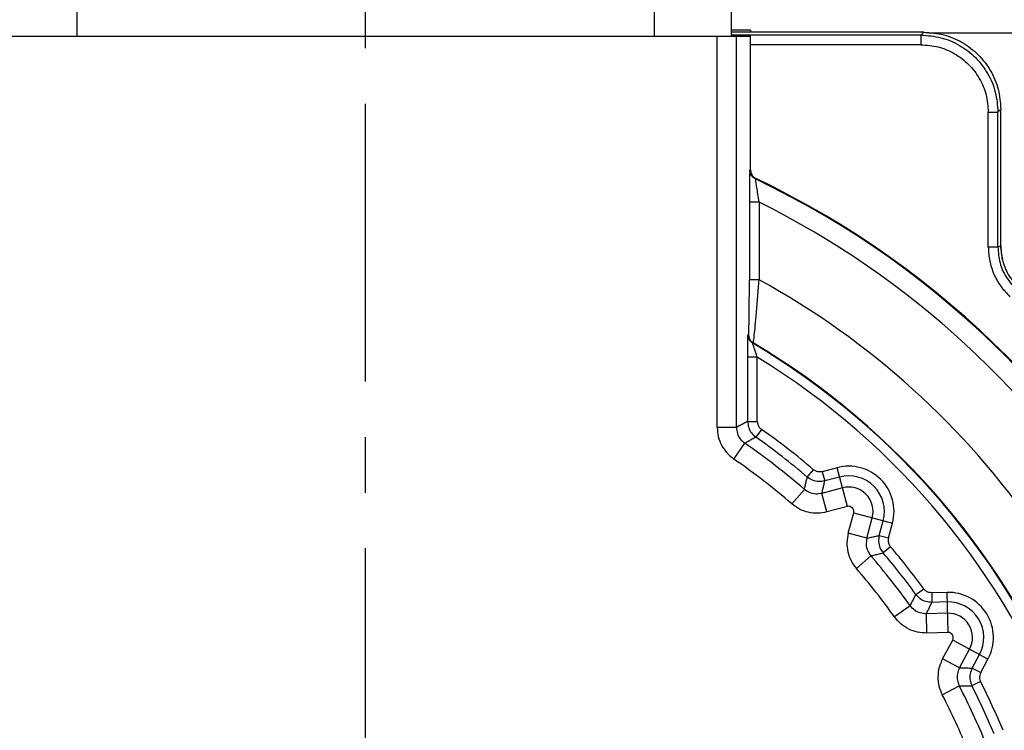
# Model space of a CAD drawing. Extents: x -86 to 544, y -113 to 333.
# Tile 7 of 26: x 47 to 78, y 212 to 234. Entities that reach past the tile are written whole.
import ezdxf
from ezdxf.enums import TextEntityAlignment as Align

# ---------------------------------------------------------------- set-up
doc = ezdxf.new("R2010")
doc.units = 0
doc.header["$LTSCALE"] = 23.1
doc.header["$MEASUREMENT"] = 0
doc.linetypes.add('CENTER', pattern=[0.6, 0.375, -0.075, 0.075, -0.075])
doc.layers.get('0').update_dxf_attribs({"linetype": 'CONTINUOUS'})
doc.layers.add('DEFAULT_1', color=7, linetype='CENTER')
doc.styles.add('TEXTSTYLE_0', font='txt', dxfattribs={"width": 0.8})
doc.dimstyles.new('DIMSTYLE_4', dxfattribs={"dimtxt": 2.5, "dimasz": 0.18, "dimexe": 0.18, "dimexo": 0.0625, "dimgap": 0.09, "dimtad": 0, "dimtih": 1, "dimtoh": 1, "dimdec": 4, "dimlfac": 1.666667, "dimzin": 0, "dimdsep": 46, "dimtxsty": 'Standard', "dimcen": 0.09, "dimadec": 0, "dimazin": 0, "dimtp": 0.1, "dimtm": 0.1, "dimtfac": 1, "dimtdec": 4, "dimtofl": 0, "dimtmove": 0, "dimatfit": 0, "dimfxl": 0, "dimtolj": 1, "dimtzin": 0, "dimarcsym": 0})

# ---------------------------------------------------------------- blocks, each defined once
blk = doc.blocks.new('*D10')
at = {"color": 7, "linetype": 'Continuous'}
for p, q in [((47.714, 262.886), (18.213, 262.886)), ((19.413, 262.886), (19.413, 218.231)), ((19.413, 173.576), (19.413, 218.231)), ((27.239, 173.576), (18.213, 173.576))]:
    blk.add_line(p, q, dxfattribs=at)
for points in [[(19.763, 261.086), (19.413, 262.886), (19.063, 261.086)], [(19.063, 175.376), (19.413, 173.576), (19.763, 175.376)]]:
    blk.add_solid(points, dxfattribs=at)
at = {"color": 7, "linetype": 'Continuous', "style": 'TEXTSTYLE_0', "width": 1.090909}
blk.add_text('148.9', height=2.5, rotation=90, dxfattribs=at).set_placement((18.788, 215.427), (18.788, 225.427), align=Align.FIT)
blk = doc.blocks.new('*D11')
at = {"color": 7, "linetype": 'Continuous'}
for p, q in [((68.764, 247.526), (98.407, 247.526)), ((97.207, 247.526), (97.207, 210.551)), ((97.207, 173.576), (97.207, 210.551)), ((89.239, 173.576), (98.407, 173.576))]:
    blk.add_line(p, q, dxfattribs=at)
for points in [[(97.557, 245.726), (97.207, 247.526), (96.857, 245.726)], [(96.857, 175.376), (97.207, 173.576), (97.557, 175.376)]]:
    blk.add_solid(points, dxfattribs=at)
at = {"color": 7, "linetype": 'Continuous', "style": 'TEXTSTYLE_0', "width": 1.090909}
blk.add_text('123.3', height=2.5, rotation=90, dxfattribs=at).set_placement((96.582, 206.394), (96.582, 216.394), align=Align.FIT)

msp = doc.modelspace()

# ---------------------------------------------------------------- linework, layer by layer
at = {"color": 7, "linetype": 'Continuous'}
for p, q in [((49.239069, 234.29614), (49.239069, 233.45614)), ((67.239069, 234.29614), (67.239069, 233.45614)), ((69.639069, 234.29614), (69.639069, 233.45614)), ((70.239069, 233.63614), (69.639069, 233.63614)), ((70.239069, 233.63614), (70.239069, 233.57614)), ((46.239069, 233.45614), (70.239069, 233.45614)), ((69.19911, 221.258429), (69.19911, 233.45614)), ((75.639435, 233.57614), (69.639069, 233.57614)), ((75.550323, 233.487027), (69.639069, 233.487027)), ((69.799019, 221.258429), (69.799019, 233.45614)), ((70.239069, 229.285253), (70.239069, 233.45614)), ((75.639435, 233.57614), (75.550323, 233.487027)), ((75.550323, 233.487027), (75.550323, 233.187073)), ((75.798434, 233.555194), (83.439069, 233.555194)), ((75.550323, 233.187073), (70.239069, 233.187073)), ((78.039069, 231.176505), (77.949957, 231.087393)), ((78.039069, 226.9144), (78.039069, 231.176505)), ((77.650003, 231.087393), (77.949957, 231.087393)), ((77.650003, 226.875421), (77.650003, 231.087393)), ((77.949957, 226.875421), (77.949957, 231.087393)), ((70.217941, 229.271936), (70.239069, 229.285253)), ((70.388568, 229.001294), (70.40957, 229.014672)), ((70.202505, 228.278537), (70.202505, 225.862288)), ((70.502459, 228.278537), (70.202505, 228.278537)), ((70.502459, 228.278537), (70.502459, 225.862288)), ((77.949957, 226.875421), (77.650003, 226.875421)), ((70.502459, 225.862288), (70.202505, 225.862288)), ((70.16043, 224.139913), (70.176779, 224.149213)), ((70.307139, 223.88206), (70.323388, 223.891419)), ((70.450094, 223.445183), (70.15014, 223.445183)), ((70.15014, 221.442147), (70.15014, 223.445183)), ((70.450094, 221.442147), (70.450094, 223.445183)), ((70.15014, 221.442147), (70.450094, 221.442147)), ((69.799019, 221.258429), (69.19911, 221.258429)), ((70.577992, 221.196446), (70.405935, 220.950744)), ((69.719072, 220.269815), (70.059, 220.764122)), ((72.008181, 219.710608), (72.202895, 219.938772)), ((72.935244, 220.000459), (72.475244, 219.877203)), ((72.475244, 219.877203), (72.552878, 219.587469)), ((73.259022, 218.792102), (72.935244, 220.000459)), ((73.012878, 219.710726), (72.552878, 219.587469)), ((71.915878, 219.326772), (71.522548, 218.873801)), ((73.103754, 219.371569), (72.464475, 219.200275)), ((72.619743, 218.620807), (72.464475, 219.200275)), ((73.259022, 218.792102), (72.619743, 218.620807)), ((73.283737, 217.956813), (73.455032, 218.596092)), ((73.455032, 218.596092), (74.663389, 218.272314)), ((73.863204, 217.801546), (74.034499, 218.440825)), ((74.250399, 217.889948), (74.373656, 218.349948)), ((74.540133, 217.812314), (74.663389, 218.272314)), ((73.863204, 217.801546), (73.283737, 217.956813)), ((74.250399, 217.889948), (74.540133, 217.812314)), ((74.601702, 217.539966), (74.373538, 217.345251)), ((73.536731, 216.859619), (73.989701, 217.252948)), ((75.394256, 216.050477), (75.636855, 216.226881)), ((76.363369, 216.1159), (75.887305, 216.103434)), ((75.887305, 216.103434), (75.895157, 215.803583)), ((76.396115, 214.865345), (76.363369, 216.1159)), ((76.37122, 215.816049), (75.895157, 215.803583)), ((75.214899, 215.698793), (74.726693, 215.350159)), ((76.380412, 215.465048), (75.718808, 215.447724)), ((75.734512, 214.848021), (75.718808, 215.447724)), ((76.396115, 214.865345), (75.734512, 214.848021)), ((76.225153, 214.047366), (76.540952, 214.628994)), ((77.640338, 214.032076), (76.540952, 214.628994)), ((76.752363, 213.761115), (77.068162, 214.342742)), ((76.752363, 213.761115), (76.225153, 214.047366)), ((77.149497, 213.756686), (77.376733, 214.175202)), ((77.413102, 213.61356), (77.640338, 214.032076)), ((77.149497, 213.756686), (77.413102, 213.61356)), ((77.409392, 213.334363), (77.142077, 213.198293)), ((76.215022, 212.921427), (76.747298, 213.198145))]:
    msp.add_line(p, q, dxfattribs=at)
for centre, radius, start, end in [((58.239069, 203.57614), 28.2, 115.567748, 64.432252), ((58.239069, 203.57614), 28.178871, 115.5409652, 64.4590348), ((58.239069, 203.57614), 27.578963, 31.0078655, 63.598114), ((58.239069, 203.57614), 25.437436, 34.6274563, 61.177348), ((58.239069, 203.57614), 23.63771, 120.7458283, 59.2541717), ((58.239069, 203.57614), 23.621361, 120.7235607, 59.2764393), ((58.239069, 203.57614), 23.321407, 121.5738603, 58.4261397), ((58.239069, 203.57614), 21.511025, 49.522649, 54.9977055), ((58.239069, 203.57614), 20.85995, 49.0311085, 55.4842515), ((58.239069, 203.57614), 21.211071, 49.522649, 54.9977056), ((58.239069, 203.57614), 20.260041, 49.0311085, 55.4842515), ((73.300444, 218.637514), 1.411025, 345, 105), ((73.300444, 218.637514), 1.111071, 345, 105), ((73.300444, 218.637514), 0.75995, 345, 105), ((73.300444, 218.637514), 0.160041, 345, 105), ((58.239069, 203.57614), 21.211071, 36.022649, 40.477351), ((58.239069, 203.57614), 21.511025, 36.022649, 40.477351), ((58.239069, 203.57614), 20.85995, 35.5311085, 40.9688915), ((58.239069, 203.57614), 27.578963, 151.127441, 269.1920891), ((58.239069, 203.57614), 27.578963, 270.8079026, 28.8725592), ((58.239069, 203.57614), 20.260041, 35.5311085, 40.9688915), ((76.400305, 214.705359), 1.411025, 331.5, 91.5), ((76.400305, 214.705359), 1.111071, 331.5, 91.5), ((76.400305, 214.705359), 0.75995, 331.5, 91.5), ((76.400305, 214.705359), 0.160041, 331.5, 91.5), ((58.239069, 203.57614), 25.437436, 154.6274563, 265.3725437), ((58.239069, 203.57614), 25.437436, 274.6274563, 25.3725437), ((58.239069, 203.57614), 21.511025, 22.522649, 26.977351), ((58.239069, 203.57614), 20.85995, 22.0311085, 27.4688915), ((58.239069, 203.57614), 21.211071, 22.522649, 26.977351), ((58.239069, 203.57614), 20.260041, 22.0311085, 27.4688915)]:
    msp.add_arc(centre, radius, start, end, dxfattribs=at)
for points in [[(75.550323, 233.487027), (76.171229, 233.405299), (76.749977, 233.165635), (77.247128, 232.784196), (77.628566, 232.287045), (77.868229, 231.708297), (77.949957, 231.087393)], [(75.639435, 233.57614), (76.261033, 233.494252), (76.838943, 233.254884), (77.336277, 232.873347), (77.717814, 232.376014), (77.957182, 231.798103), (78.039069, 231.176505)], [(75.550323, 233.187073), (76.088935, 233.116831), (76.597941, 232.907099), (77.035059, 232.57213), (77.370029, 232.135012), (77.57976, 231.626005), (77.650003, 231.087393)], [(70.217941, 229.271936), (70.213519, 229.22859), (70.209312, 229.10051), (70.205778, 228.889354), (70.203366, 228.605723), (70.202505, 228.278537)], [(70.388568, 229.001294), (70.298438, 229.067481), (70.2388, 229.162077), (70.217941, 229.271936)], [(70.239069, 229.285253), (70.25989, 229.175446), (70.319501, 229.080844), (70.40957, 229.014672)], [(70.388568, 229.001294), (70.389713, 228.972259), (70.401136, 228.88494), (70.42389, 228.736353), (70.45808, 228.530292), (70.502459, 228.278537)], [(77.650003, 226.875421), (77.694199, 226.446874), (77.826243, 226.033373), (78.040491, 225.655861), (78.325384, 225.332687)], [(78.039069, 226.9144), (78.009351, 226.901408), (77.979647, 226.888415), (77.949957, 226.875421)], [(77.949957, 226.875421), (78.017636, 226.386502), (78.215523, 225.934475), (78.528855, 225.553078)], [(78.093782, 226.474083), (78.039069, 226.9144)], [(78.039069, 226.9144), (78.106528, 226.426271), (78.303921, 225.974623), (78.616345, 225.593556)], [(70.176779, 224.149213), (70.182783, 224.199336), (70.188688, 224.348574), (70.194074, 224.599946), (70.198514, 224.951548), (70.20147, 225.384964), (70.202505, 225.862288)], [(70.323388, 223.891419), (70.334966, 223.954107), (70.355685, 224.133697), (70.384913, 224.430084), (70.421103, 224.834837), (70.461523, 225.325176), (70.502459, 225.862288)], [(70.15014, 223.445183), (70.150741, 223.679515), (70.152407, 223.8801), (70.154787, 224.025353), (70.157559, 224.111382), (70.16043, 224.139913)], [(70.307139, 223.88206), (70.229002, 223.949054), (70.178102, 224.038516), (70.16043, 224.139913)], [(70.176779, 224.149213), (70.194438, 224.047852), (70.245302, 223.958414), (70.323388, 223.891419)], [(70.450094, 223.445183), (70.401594, 223.585393), (70.361265, 223.705264), (70.330464, 223.799912), (70.311718, 223.861432), (70.307139, 223.88206)], [(70.15014, 221.442147), (70.03279, 221.380957), (69.91575, 221.319718), (69.799019, 221.258429)], [(70.15014, 221.442147), (70.180579, 221.253515), (70.268882, 221.083878), (70.405935, 220.950744)], [(70.450094, 221.442147), (70.465043, 221.348635), (70.509968, 221.26233), (70.577992, 221.196446)], [(69.19911, 221.258429), (69.233736, 220.972254), (69.337025, 220.699921), (69.502893, 220.460502), (69.719072, 220.269815)], [(69.799019, 221.258429), (69.829985, 221.068109), (69.919725, 220.897483), (70.059, 220.764122)], [(70.405935, 220.950744), (70.289793, 220.888493), (70.174148, 220.826286), (70.059, 220.764122)], [(72.475244, 219.877203), (72.380237, 219.867485), (72.284483, 219.889132), (72.202895, 219.938772)], [(71.915878, 219.326772), (71.946731, 219.454221), (71.977499, 219.582166), (72.008181, 219.710608)], [(72.552878, 219.587469), (72.361096, 219.568151), (72.173002, 219.610673), (72.008181, 219.710608)], [(72.464475, 219.200275), (72.494071, 219.329052), (72.523539, 219.458116), (72.552878, 219.587469)], [(72.464475, 219.200275), (72.270903, 219.181034), (72.081487, 219.224709), (71.915878, 219.326772)], [(72.619743, 218.620807), (72.33186, 218.580136), (72.039624, 218.6106), (71.763555, 218.711177), (71.522548, 218.873801)], [(73.283737, 217.956813), (73.243066, 217.66893), (73.273529, 217.376694), (73.374107, 217.100626), (73.536731, 216.859619)], [(73.863204, 217.801546), (73.843962, 217.608007), (73.887653, 217.418524), (73.989701, 217.252948)], [(73.863204, 217.801546), (73.991981, 217.831142), (74.121046, 217.860609), (74.250399, 217.889948)], [(74.250399, 217.889948), (74.231079, 217.698196), (74.273614, 217.510045), (74.373538, 217.345251)], [(74.540133, 217.812314), (74.530415, 217.717305), (74.552061, 217.621556), (74.601702, 217.539966)], [(73.989701, 217.252948), (74.117151, 217.283802), (74.245096, 217.314569), (74.373538, 217.345251)], [(75.887305, 216.103434), (75.792655, 216.116164), (75.7046, 216.159566), (75.636855, 216.226881)], [(75.214899, 215.698793), (75.274652, 215.815518), (75.334438, 215.932746), (75.394256, 216.050477)], [(75.895157, 215.803583), (75.704165, 215.829568), (75.531194, 215.914825), (75.394256, 216.050477)], [(75.718808, 215.447724), (75.777649, 215.566033), (75.836431, 215.684653), (75.895157, 215.803583)], [(75.718808, 215.447724), (75.526093, 215.474203), (75.352106, 215.560889), (75.214899, 215.698793)], [(75.734512, 214.848021), (75.445088, 214.875678), (75.168038, 214.973521), (74.923077, 215.135767), (74.726693, 215.350159)], [(76.225153, 214.047366), (76.118401, 213.776931), (76.079801, 213.485659), (76.113153, 213.193739), (76.215022, 212.921427)], [(76.752363, 213.761115), (76.688472, 213.577416), (76.686722, 213.382969), (76.747298, 213.198145)], [(76.752363, 213.761115), (76.884491, 213.75983), (77.016869, 213.758354), (77.149497, 213.756686)], [(77.149497, 213.756686), (77.085947, 213.574742), (77.083384, 213.381861), (77.142077, 213.198293)], [(77.413102, 213.61356), (77.381474, 213.523444), (77.380169, 213.425288), (77.409392, 213.334363)], [(76.747298, 213.198145), (76.878428, 213.198393), (77.010021, 213.198443), (77.142077, 213.198293)]]:
    msp.add_spline(points, degree=3, dxfattribs=at)
at = {"layer": 'DEFAULT_1', "color": 7, "linetype": 'CENTER'}
msp.add_line((58.239069, 208.82614), (58.239069, 263.711848), dxfattribs=at)

# ---------------------------------------------------------------- dimensions: what is measured, and where the dimension line sits
at = {"color": 7, "linetype": 'Continuous'}
for base, p1, p2, angle, picture, middle in [((19.413295, 262.88614), (27.239069, 173.57614), (47.714069, 262.88614), 90, '*D10', (17.538295, 220.426881)), ((97.207186, 173.57614), (68.764069, 247.52614), (89.239069, 173.57614), 270, '*D11', (95.332186, 211.393635))]:
    dim = msp.add_linear_dim(base=base, p1=p1, p2=p2, angle=angle, dimstyle='DIMSTYLE_4', dxfattribs=at)
    dim.commit()
    dim.dimension.update_dxf_attribs({"geometry": picture, "text_midpoint": middle})

doc.saveas('drawing.dxf')
